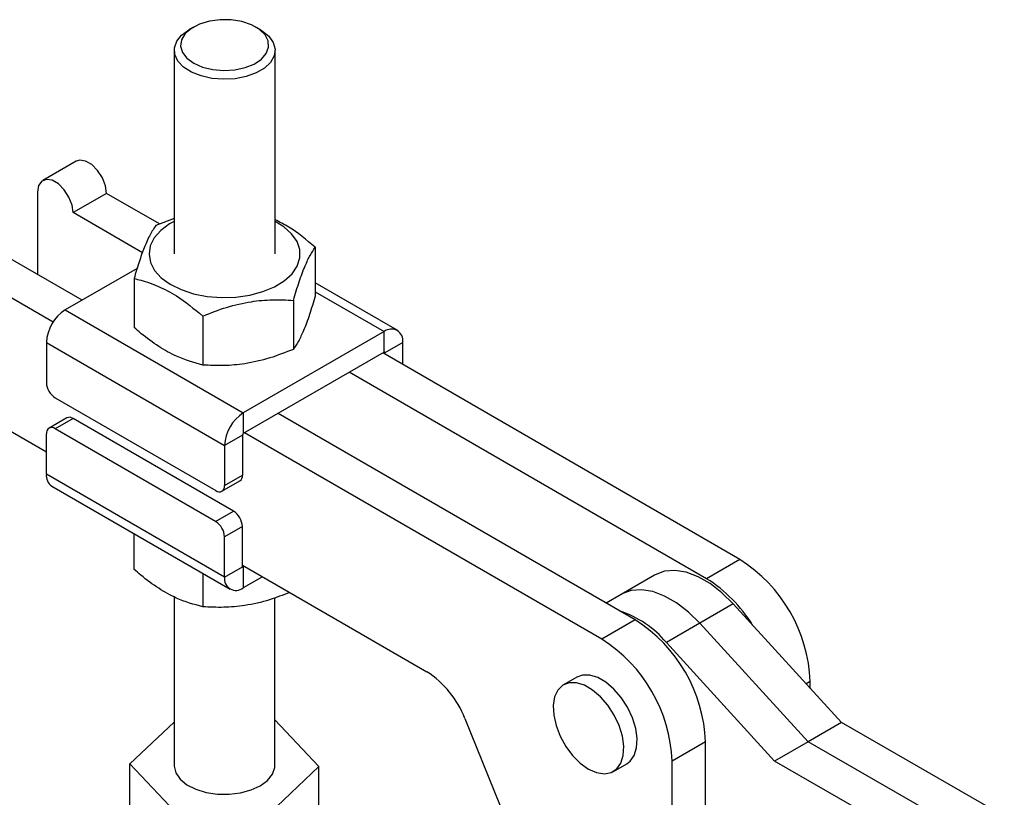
# Model space of a CAD drawing. Extents: x 32 to 413, y 26 to 297.
# Tile 20 of 20: x 263 to 341, y 228 to 289. Entities that reach past the tile are written whole.
import ezdxf

# ---------------------------------------------------------------- set-up
doc = ezdxf.new("R2010")
doc.units = 0
doc.layers.get('0').update_dxf_attribs({"linetype": 'CONTINUOUS'})

msp = doc.modelspace()

# ---------------------------------------------------------------- linework, layer by layer
at = {"color": 7, "linetype": 'CONTINUOUS'}
for p, q in [((276.567067, 288.799965), (276.213603, 288.596183)), ((281.867899, 288.594176), (281.514578, 288.798212)), ((275.040172, 286.962375), (275.03444, 270.798178)), ((283.03444, 270.79534), (283.040172, 286.959538)), ((267.248683, 278.149646), (264.597033, 276.61888)), ((264.182734, 275.703862), (264.180422, 269.171257)), ((269.662812, 275.600472), (267.011162, 274.069707)), ((273.867218, 273.171332), (269.662812, 275.600472)), ((272.51052, 270.892395), (267.011162, 274.069707)), ((275.035432, 273.604682), (273.57415, 273.062613)), ((286.224135, 271.329194), (286.222758, 267.441999)), ((267.719198, 267.126691), (261.354307, 270.804074)), ((272.091264, 269.650633), (266.375346, 266.350904)), ((265.417462, 265.39376), (258.702657, 269.273309)), ((271.844239, 268.845091), (271.842858, 264.957898)), ((292.739718, 264.733705), (286.223133, 268.498731)), ((284.494226, 267.111668), (284.492846, 263.224476)), ((266.375346, 266.350904), (280.517481, 258.180135)), ((277.304277, 265.869617), (277.302897, 261.982425)), ((291.689767, 264.629759), (280.517481, 258.180135)), ((291.689188, 262.997012), (291.689767, 264.629759)), ((264.889815, 263.779289), (264.888683, 260.595434)), ((264.889815, 263.779289), (279.031948, 255.608522)), ((293.174083, 263.772603), (291.75987, 262.956195)), ((293.173462, 262.016945), (293.174083, 263.772603)), ((291.689188, 262.997012), (280.516901, 256.547388)), ((319.938076, 246.553406), (291.583122, 262.935781)), ((291.759825, 262.833689), (291.75987, 262.956195)), ((317.286426, 245.022641), (288.931472, 261.405016)), ((265.595501, 259.370521), (278.323423, 252.01683)), ((258.698896, 258.660451), (264.886727, 255.085366)), ((280.517481, 258.180135), (280.516901, 256.547388)), ((311.629572, 241.757009), (283.274617, 258.139384)), ((266.508599, 257.787482), (265.094386, 256.971074)), ((267.008845, 257.737808), (265.594632, 256.921401)), ((279.736766, 250.384117), (267.008845, 257.737808)), ((264.886106, 253.329709), (264.887239, 256.513563)), ((278.322553, 249.56771), (265.594632, 256.921401)), ((280.446161, 256.42493), (279.031948, 255.608522)), ((280.446161, 256.42493), (280.445031, 253.241073)), ((308.977921, 240.226243), (280.622967, 256.608619)), ((279.031948, 255.608522), (279.030818, 252.424666)), ((279.028242, 245.15894), (264.886106, 253.329709)), ((279.030818, 252.424666), (280.445031, 253.241073)), ((278.823671, 251.967155), (280.237885, 252.783563)), ((265.320474, 252.368605), (279.462607, 244.197838)), ((278.322553, 249.56771), (279.736766, 250.384117)), ((271.837058, 248.60358), (271.836052, 245.77312)), ((280.443585, 249.159204), (279.029372, 248.342796)), ((280.442455, 245.975348), (280.443585, 249.159204)), ((279.028242, 245.15894), (279.029372, 248.342796)), ((319.938076, 246.553406), (317.286426, 245.022641)), ((277.297033, 245.449021), (277.296092, 242.797646)), ((279.028242, 245.15894), (280.442455, 245.975348)), ((280.4425, 246.097854), (295.08619, 237.637307)), ((280.513137, 245.934531), (280.512558, 244.301785)), ((280.619203, 245.995762), (280.513137, 245.934531)), ((282.032488, 245.179222), (280.512558, 244.301785)), ((313.157665, 245.313027), (310.506015, 243.782262)), ((275.024789, 243.590168), (275.020047, 230.224412)), ((283.020046, 230.221574), (283.024759, 243.507724)), ((310.506015, 243.782262), (309.314631, 243.094491)), ((319.398612, 243.031613), (316.746961, 241.500848)), ((327.991128, 233.608829), (319.398612, 243.031613)), ((311.629572, 241.757009), (308.977921, 240.226243)), ((316.746961, 241.500848), (314.095311, 239.970083)), ((325.339477, 232.078064), (316.746961, 241.500848)), ((322.687827, 230.547299), (314.095311, 239.970083)), ((306.99142, 237.213995), (305.930759, 236.601689)), ((325.521759, 236.316805), (325.521957, 236.876558)), ((283.021325, 233.821502), (286.523535, 230.119546)), ((298.102286, 233.940981), (304.202826, 218.881195)), ((271.516561, 230.326438), (275.021261, 233.648831)), ((327.991128, 233.608829), (325.339477, 232.078064)), ((340.92062, 226.191586), (327.991128, 233.608829)), ((317.213452, 232.08016), (314.561802, 230.549395)), ((317.211404, 226.303489), (317.213452, 232.08016)), ((325.339477, 232.078064), (322.687827, 230.547299)), ((338.268969, 224.66082), (325.339477, 232.078064)), ((271.515022, 225.99966), (271.516561, 230.326438)), ((275.11584, 226.521878), (271.516561, 230.326438)), ((286.523535, 230.119546), (282.61933, 226.41843)), ((286.522002, 225.792765), (286.523535, 230.119546)), ((309.899187, 229.727425), (310.959847, 230.339732)), ((314.556735, 216.262887), (314.561802, 230.549395)), ((335.617319, 223.130055), (322.687827, 230.547299))]:
    msp.add_line(p, q, dxfattribs=at)
at = {"color": 8, "linetype": 'CONTINUOUS'}
for p, q in [((286.222881, 267.788309), (291.689767, 264.629759)), ((291.689206, 262.997023), (291.75987, 262.956195)), ((280.513137, 245.934531), (280.442454, 245.975369)), ((325.521957, 236.876558), (325.18743, 236.683439))]:
    msp.add_line(p, q, dxfattribs=at)
at = {"color": 7, "linetype": 'CONTINUOUS', "flags": 128}
for points in [[(278.958219, 285.348385), (279.830976, 285.399873), (280.65405, 285.5751), (281.375726, 285.863053), (281.950663, 286.245635), (282.34273, 286.698816), (282.527293, 287.194115), (282.492758, 287.700412), (282.241295, 288.185892), (281.788699, 288.620057), (281.163413, 288.975619), (280.404729, 289.230239), (279.560308, 289.367922), (278.683219, 289.380013), (277.828568, 289.265754), (277.05005, 289.032326), (276.396593, 288.69439), (275.909246, 288.273191), (275.618642, 287.79518), (275.543028, 287.290404), (275.687167, 286.790571), (276.041995, 286.327094), (276.585218, 285.929095), (277.282699, 285.621579), (278.090628, 285.423866), (278.958219, 285.348385)], [(278.946349, 284.651516), (278.026668, 284.726483), (277.161627, 284.921909), (276.397854, 285.227262), (275.776536, 285.626076), (275.331155, 286.096857), (275.085735, 286.61422), (275.053491, 287.150276), (275.236178, 287.676125), (275.623937, 288.163419), (276.195861, 288.585892), (276.213603, 288.596183)], [(281.867899, 288.594176), (282.013253, 288.505688), (282.550234, 288.067929), (282.897985, 287.570495), (283.03776, 287.040201), (282.962027, 286.505634), (282.674865, 285.995613), (282.191754, 285.537635), (281.538742, 285.156386), (280.751032, 284.872423), (279.871088, 284.701054), (278.946349, 284.651516)], [(269.662812, 275.600472), (269.577723, 276.20818), (269.332323, 276.841141), (268.95621, 277.42301), (268.494744, 277.883608), (268.003596, 278.167373), (267.541993, 278.240088), (267.248683, 278.149646)], [(267.011162, 274.069707), (266.926073, 274.677415), (266.680673, 275.310376), (266.30456, 275.892245), (265.843094, 276.352843), (265.351946, 276.636608), (264.890343, 276.709322), (264.513972, 276.562211), (264.268224, 276.213015), (264.182734, 275.703862)], [(275.035355, 273.380944), (274.669639, 273.175376), (273.969396, 272.655516), (273.452218, 272.068475), (273.136795, 271.43547), (273.034526, 270.779382), (273.149111, 270.123922), (273.476411, 269.492777), (274.004586, 268.908766), (274.714556, 268.39299), (275.580658, 267.964092), (276.57159, 267.637573), (277.651532, 267.425237), (278.78146, 267.334755), (279.920528, 267.369402), (281.027572, 267.52792), (282.06258, 267.804582), (282.988142, 268.18939), (283.770804, 268.668436), (284.382287, 269.224404), (284.80048, 269.837202), (285.010274, 270.48468), (285.004088, 271.143437), (284.782141, 271.789665), (284.352459, 272.400006), (283.73057, 272.952402), (283.035357, 273.378105)], [(319.398612, 243.031613), (318.500986, 243.913422), (317.562948, 244.637419), (316.611699, 245.182608), (315.674824, 245.533181), (314.779488, 245.678972), (313.951656, 245.615754), (313.215332, 245.34536), (313.157665, 245.313027)], [(316.746961, 241.500848), (315.849335, 242.382657), (314.911297, 243.106654), (313.960049, 243.651843), (313.023173, 244.002416), (312.127837, 244.148207), (311.300006, 244.084989), (310.563682, 243.814595), (310.506015, 243.782262)], [(316.746961, 241.500848), (315.849335, 242.382657), (314.911297, 243.106654), (313.960049, 243.651843), (313.023173, 244.002416), (312.127837, 244.148207), (311.300006, 244.084989), (310.563682, 243.814595), (310.506015, 243.782262)], [(310.959847, 230.339732), (311.226656, 230.542196), (311.552451, 231.005744), (311.739329, 231.618683), (311.777216, 232.347971), (311.664068, 233.154291), (311.405987, 233.994173), (311.016884, 234.822341), (310.517737, 235.594147), (309.935455, 236.267981), (309.301429, 236.80752), (308.649838, 237.183675), (308.015812, 237.376168), (307.43353, 237.374622), (306.99142, 237.213995)], [(307.914973, 229.923911), (308.562158, 229.637651), (309.174452, 229.541528), (309.718848, 229.640723), (310.165996, 229.929889), (310.491791, 230.393438), (310.678669, 231.006377), (310.716555, 231.735665), (310.603408, 232.541984), (310.345326, 233.381867), (309.956224, 234.210034), (309.457077, 234.98184), (308.874795, 235.655675), (308.240768, 236.195214), (307.589178, 236.571369), (306.955152, 236.763861), (306.372869, 236.762315), (305.873723, 236.566812), (305.484621, 236.187893), (305.226538, 235.645985), (305.113391, 234.970303), (305.151277, 234.197272), (305.338156, 233.368568), (305.663951, 232.528864), (306.111099, 231.723432), (306.655494, 230.995691), (307.267789, 230.384874), (307.914973, 229.923911)], [(275.020047, 230.224412), (275.022456, 230.14375), (275.162236, 229.613451), (275.509987, 229.116017), (276.046968, 228.67826), (276.744227, 228.323779), (277.564178, 228.071686), (278.462616, 227.935569), (279.391102, 227.922769), (280.299587, 228.033974), (281.139089, 228.26319), (281.864357, 228.598057), (282.436285, 229.020528), (282.824043, 229.507823), (283.006725, 230.033673), (283.020046, 230.221574)]]:
    msp.add_lwpolyline(points, dxfattribs=at)
at = {"color": 7, "linetype": 'CONTINUOUS'}
for centre, radius, start, end in [((268.114845, 263.631181), 3.228428, 122.60244727, 177.37055972), ((292.269368, 263.919685), 0.916593, 350.76605399, 129.22318764), ((291.716788, 262.963198), 0.043648, 350.76782245, 129.22234375), ((266.423923, 260.664936), 1.536813, 182.59207365, 237.38087572), ((282.256981, 255.460408), 3.228433, 122.60242687, 177.37046276), ((266.716898, 257.341457), 0.492268, 53.62523639, 115.03318507), ((265.31836, 256.58319), 0.436707, 50.75587079, 189.17410681), ((280.599737, 256.417876), 0.153737, 122.60266564, 177.36991598), ((265.93678, 253.22585), 1.055794, 174.3546822, 234.28622908), ((279.944586, 253.192009), 0.502844, 305.68148146, 5.59948263), ((278.599695, 252.355042), 0.436708, 230.75592085, 9.17368723), ((278.908344, 249.089702), 1.536813, 2.59207365, 57.38087572), ((277.494131, 248.273294), 1.536813, 2.59207365, 57.38087572), ((313.444777, 236.357073), 12.088347, 2.46298505, 57.50992034), ((280.485537, 245.968345), 0.043648, 170.7669539, 309.2232123), ((279.932956, 245.011857), 0.916592, 170.76599272, 309.22327093), ((311.348873, 235.478171), 11.240616, 31.45460941, 58.11452513), ((307.7958, 234.622132), 8.263438, 40.32949269, 71.54319311), ((305.136273, 231.560676), 12.088347, 2.46298505, 57.50992034), ((302.484623, 230.029911), 12.088347, 2.46298505, 57.50992034), ((290.96756, 231.197936), 7.643861, 21.02995392, 57.3969632)]:
    msp.add_arc(centre, radius, start, end, dxfattribs=at)
for points, knots in [([(273.57415, 273.062613), (273.424056, 272.833456), (273.120613, 272.370172), (272.670911, 271.374958), (272.240928, 270.178203), (271.977274, 269.292168), (271.844239, 268.845091)], [0, 0, 0, 0, 0.264602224, 0.534942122, 0.76533989, 1, 1, 1, 1]), ([(286.224135, 271.329194), (285.529042, 271.908296), (284.478776, 272.783303), (283.400159, 273.321842), (283.035399, 273.503962)], [0, 0, 0, 0, 0.661825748, 1, 1, 1, 1]), ([(284.494226, 267.111668), (284.644418, 267.614606), (284.948058, 268.63139), (285.397829, 269.829099), (285.827702, 270.728652), (286.091186, 271.127794), (286.224135, 271.329194)], [0, 0, 0, 0, 0.2646022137, 0.5349422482, 0.7653402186, 1, 1, 1, 1]), ([(271.844239, 268.845091), (272.028143, 268.801752), (272.66139, 268.652522), (273.781736, 268.261943), (275.448881, 267.387248), (276.609478, 266.437931), (277.304277, 265.869617)], [0, 0, 0, 0, 0.103333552, 0.355813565, 0.614353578, 1, 1, 1, 1]), ([(286.222758, 267.441999), (286.072566, 266.939061), (285.768926, 265.922279), (285.319155, 264.724567), (284.889283, 263.825017), (284.625797, 263.425875), (284.492846, 263.224476)], [0, 0, 0, 0, 0.264602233, 0.534942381, 0.765340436, 1, 1, 1, 1]), ([(277.304277, 265.869617), (277.928356, 266.114308), (279.190047, 266.608997), (281.059311, 267.033149), (282.84613, 267.193227), (283.941515, 267.13902), (284.494226, 267.111668)], [0, 0, 0, 0, 0.26460223, 0.534942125, 0.765340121, 1, 1, 1, 1]), ([(277.302897, 261.982425), (276.607965, 262.171434), (275.458739, 262.484001), (273.79212, 263.421472), (272.671277, 264.250167), (272.02672, 264.800822), (271.842858, 264.957898)], [0, 0, 0, 0, 0.385643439, 0.637748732, 0.896666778, 1, 1, 1, 1]), ([(284.492846, 263.224476), (283.868767, 262.979786), (282.607076, 262.485098), (280.737812, 262.060944), (278.950993, 261.900866), (277.855608, 261.955073), (277.302897, 261.982425)], [0, 0, 0, 0, 0.2646022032, 0.5349421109, 0.765340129, 1, 1, 1, 1]), ([(277.296092, 242.797646), (276.60116, 242.986655), (275.451933, 243.299224), (273.785313, 244.236692), (272.66447, 245.065389), (272.019913, 245.616044), (271.836052, 245.77312)], [0, 0, 0, 0, 0.385643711, 0.637748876, 0.896666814, 1, 1, 1, 1]), ([(284.19082, 243.932222), (283.664329, 243.726979), (282.499927, 243.273058), (280.730775, 242.877193), (278.944242, 242.715844), (277.848822, 242.770213), (277.296092, 242.797646)], [0, 0, 0, 0, 0.232777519, 0.514816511, 0.755185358, 1, 1, 1, 1])]:
    msp.add_open_spline(points, degree=3, knots=knots, dxfattribs=at)

doc.saveas('drawing.dxf')
